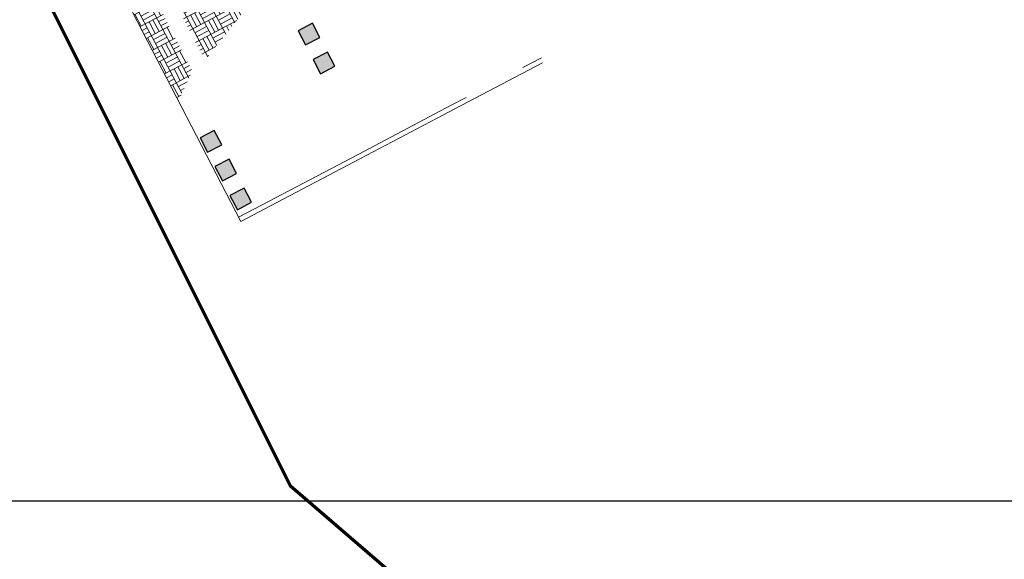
# Model space of a CAD drawing. Header units: metres. Extents: x 109063 to 109671, y 521086 to 521391.
# Tile 3 of 85: x 109111 to 109141, y 521164 to 521181. Entities that reach past the tile are written whole.
import ezdxf

# ---------------------------------------------------------------- set-up
doc = ezdxf.new("R2010")
doc.units = ezdxf.units.M
doc.linetypes.add('VH-OPSLUITBAND_150X400_A', pattern=[15, 8, -2, 3, -2])
for name, color, linetype, lineweight in [('B-WE-VH-KANTOPSLUITING_OPSLUITBAND_120X250-V', 253, 'VH-OPSLUITBAND_150X400_A', 18), ('B-WE-VH-KANTVERHARDING_WEG-G', 253, 'Continuous', 18), ('B-WE-VH-VERHARDING_BETONSTRAATSTEEN-A-200', 253, 'Continuous', 18), ('B-WE-VH-VERKEERSTEGEL-S', 253, 'Continuous', 25), ('N-WE-KG-WERKGRENS_FASE 3A-G', 10, 'XX-WERKGRENS_CIRCEL', 70)]:
    doc.layers.add(name, color=color, linetype=linetype, lineweight=lineweight)
doc.layers.add('X-XX-AL-HULPLIJN-G', color=2, linetype='Continuous', lineweight=30, plot=False)
doc.layers.get('0').freeze()
doc.linetypes.add('XX-WERKGRENS_CIRCEL', pattern='A,10,-2.5,[69,NLCS.SHX,S=1,R=0,X=0,Y=0],-2.5', length=15)
pattern_1 = [(28, (109286.1259, 521173.81804), (-0.1943612, 0.3655403), []), (28, (109286.06112, 521173.9399), (0.1711791, 0.5599015), [0.414, -0.414]), (28, (109285.99634, 521174.06173), (0.1711791, 0.5599015), [0.414, -0.414]), (118, (109286.1259, 521173.81804), (-0.3655403, -0.1943612), []), (118, (109286.00406, 521173.75325), (-0.5599015, 0.1711791), [0.414, -0.414]), (118, (109285.8822, 521173.68846), (-0.5599015, 0.1711791), [0.414, -0.414])]

# ---------------------------------------------------------------- blocks, each defined once
blk = doc.blocks.new('SVH-VERKEERSTEGEL_500X500_HAAIENTAND')
h = blk.add_hatch(color=253)
h.paths.add_polyline_path([(-0.25, -0.5), (-0.25, 0), (0, -0.5)])
h.paths.add_polyline_path([(0, -0.5), (0.25, 0), (0.25, -0.5)])
h = blk.add_hatch(color=255)
h.dxf.hatch_style = 1
h.paths.add_polyline_path([(0.25, 0), (-0.25, 0), (0, -0.5)])
blk.add_3dface([(-0.25, -0.5), (0.25, -0.5), (0.25, 0), (-0.25, 0)])

msp = doc.modelspace()

# ---------------------------------------------------------------- hatches: boundary and pattern name
at = {"layer": 'B-WE-VH-VERHARDING_BETONSTRAATSTEEN-A-200'}
h = msp.add_hatch(dxfattribs=at)
h.set_pattern_fill('AVH-BSS_DIKFORMAAT_BLOK-SO', color=256, scale=0.2, angle=28, pattern_type=2)
h.set_pattern_definition(pattern_1)
h.paths.add_polyline_path([(109115.156, 521182.089), (109116.31, 521179.871), (109117.676, 521181.579), (109118.112, 521181.824), (109117.374, 521183.243)])
h = msp.add_hatch(dxfattribs=at)
h.set_pattern_fill('AVH-BSS_DIKFORMAAT_BLOK-SO', color=256, scale=0.2, angle=28, pattern_type=2)
h.set_pattern_definition(pattern_1)
h.paths.add_polyline_path([(109115.917, 521179.542), (109115.486, 521178.611), (109113.998, 521181.489), (109114.711, 521181.86)])

# ---------------------------------------------------------------- linework, layer by layer
at = {"layer": 'B-WE-VH-KANTOPSLUITING_OPSLUITBAND_120X250-V', "flags": 128}
msp.add_lwpolyline([(109117.358, 521174.989), (109118.087, 521175.372), (109121.078, 521176.945), (109123.644, 521178.296), (109123.999, 521178.482), (109126.783, 521179.945)], dxfattribs=at)
at = {"layer": 'B-WE-VH-KANTVERHARDING_WEG-G', "color": 253}
msp.add_lwpolyline([(109117.428, 521174.856), (109113.289, 521182.861)], dxfattribs=at)
at = {"layer": 'B-WE-VH-KANTVERHARDING_WEG-G', "flags": 128}
msp.add_lwpolyline([(109117.428, 521174.856), (109118.156, 521175.239), (109121.148, 521176.812), (109123.714, 521178.163), (109124.068, 521178.349), (109126.813, 521179.791)], dxfattribs=at)
at = {"layer": 'N-WE-KG-WERKGRENS_FASE 3A-G', "flags": 128}
msp.add_lwpolyline([(109325.985, 521089.891), (109318.976, 521087.098), (109317.759, 521090.31), (109323.357, 521094.593), (109238.454, 521245.385), (109219.993, 521235.574), (109205.062, 521230.405), (109136.282, 521195.493), (109151.524, 521165.711), (109133.203, 521154.372), (109118.97, 521166.626), (109096.884, 521210.772), (109081.12, 521240.821), (109089.41, 521256.905), (109098.836, 521261.004), (109101.047, 521258.31, 0.28099), (109115.146, 521256.234), (109161.484, 521279.683), (109182.49, 521274.188), (109197.384, 521282.23), (109207.411, 521265.019), (109222.743, 521273.13), (109202.684, 521306.819), (109330.854, 521375.957), (109334.104, 521366.956), (109359.352, 521304.007), (109395.916, 521316.767), (109395.014, 521304.654), (109407.223, 521303.045), (109419.647, 521302.279), (109418.208, 521287.556), (109409.708, 521288.408), (109419.013, 521237.753), (109418.562, 521234.864), (109426.445, 521234.185), (109428.101, 521222.066), (109421.278, 521222.223), (109442.345, 521149.248), (109444.21, 521130.53), (109415.056, 521118.995), (109417.942, 521109.017), (109389.8, 521098.734), (109393.219, 521089.125), (109386.118, 521086.75), (109367.934, 521091.648), (109364.106, 521102.437)], format="xyb", close=True, dxfattribs=at)
at = {"layer": 'X-XX-AL-HULPLIJN-G', "flags": 128}
msp.add_lwpolyline([(109264.389, 521327.985), (109062.579, 521327.985), (109062.579, 521166.17), (109264.389, 521166.17)], close=True, dxfattribs=at)

# ---------------------------------------------------------------- block references
at = {"layer": 'B-WE-VH-VERKEERSTEGEL-S'}
for p, rotation in [((109119.327, 521180.571), 117.4873976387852), ((109119.793, 521179.676), 117.4873976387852), ((109116.716, 521177.466), 297.487397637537), ((109117.181, 521176.571), 297.487397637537), ((109117.647, 521175.676), 297.487397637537)]:
    msp.add_blockref('SVH-VERKEERSTEGEL_500X500_HAAIENTAND', p, dxfattribs=dict(at, rotation=rotation))

doc.saveas('drawing.dxf')
